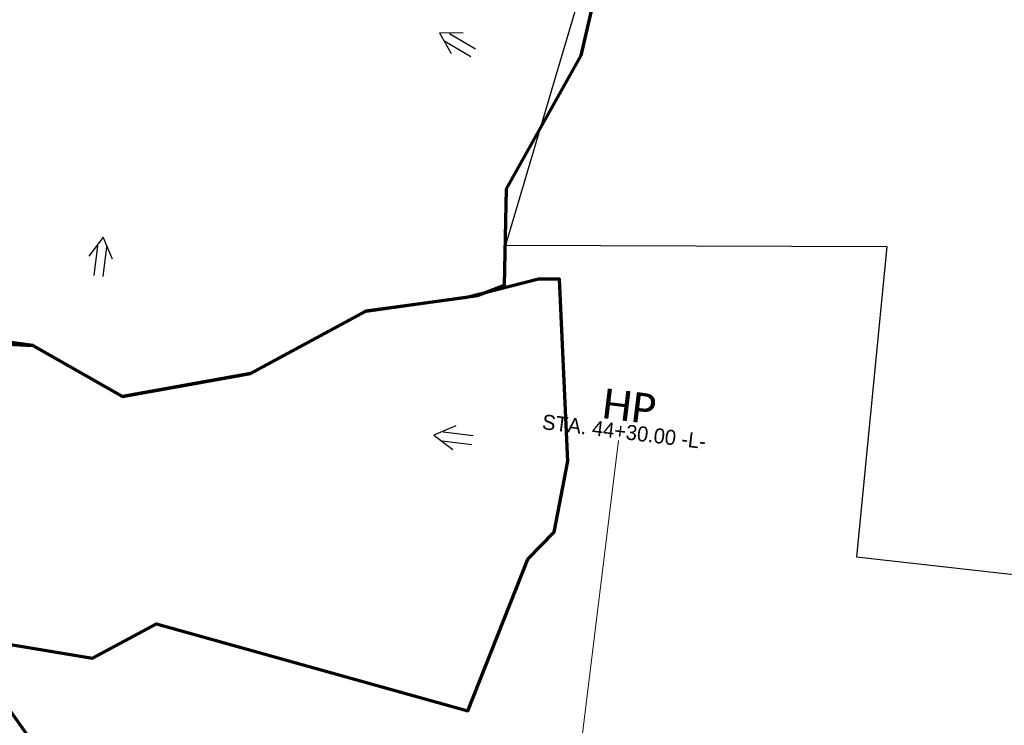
# Model space of a CAD drawing. Extents: x 1160061 to 2574774, y 200346 to 1150371.
# Tile 70 of 123: x 2484682 to 2485010, y 365854 to 366089. Entities that reach past the tile are written whole.
import ezdxf
from ezdxf.enums import TextEntityAlignment as Align

# ---------------------------------------------------------------- set-up
doc = ezdxf.new("R2010")
doc.units = 0
doc.header["$MEASUREMENT"] = 0
for name, color, linetype, lineweight in [('Exist Plan Preparation Drainage Arrows Symbol CELL', 5, 'Continuous', 30), ('Exist Plan Preparation Watershed Blue', 5, 'Continuous', 30), ('Prop Plan Preparation Watershed Pre Construction', 131, 'Continuous', 30), ('Prop Vertical Profile Ditch Grade Median Label', 5, 'Continuous', 40)]:
    doc.layers.add(name, color=color, linetype=linetype, lineweight=lineweight)
doc.styles.add('Style-Calibri', font='CALIBRI.TTF')
doc.styles.add('Style-GEOMETRICFUTURA_211_M_L', font='GEOMETRICFUTURA_211_M_L.shx')

# ---------------------------------------------------------------- blocks, each defined once
blk = doc.blocks.new('EXIST PLAN PREPARATION DRAINAGE ARROWS SYMBOL_77')
at = {"layer": 'Exist Plan Preparation Drainage Arrows Symbol CELL'}
for p, q in [((-3.867991, 1.499997), (6.131989, 1.499997)), ((-3.867991, -1.499997), (6.131989, -1.499997))]:
    blk.add_line(p, q, dxfattribs=at)
at = {"layer": 'Exist Plan Preparation Drainage Arrows Symbol CELL', "flags": 128}
blk.add_lwpolyline([(0, 3.965233), (-6.867985, 0), (0, -3.965233)], dxfattribs=at)
blk = doc.blocks.new('EXIST PLAN PREPARATION DRAINAGE ARROWS SYMBOL_78')
at = {"layer": 'Exist Plan Preparation Drainage Arrows Symbol CELL'}
for p, q in [((-3.867991, 1.499997), (6.131989, 1.499997)), ((-3.867991, -1.499997), (6.131989, -1.499997))]:
    blk.add_line(p, q, dxfattribs=at)
at = {"layer": 'Exist Plan Preparation Drainage Arrows Symbol CELL', "flags": 128}
blk.add_lwpolyline([(0, 3.965233), (-6.867985, 0), (0, -3.965233)], dxfattribs=at)
blk = doc.blocks.new('EXIST PLAN PREPARATION DRAINAGE ARROWS SYMBOL_86')
at = {"layer": 'Exist Plan Preparation Drainage Arrows Symbol CELL'}
for p, q in [((-3.867991, 1.499997), (6.131989, 1.499997)), ((-3.867991, -1.499997), (6.131989, -1.499997))]:
    blk.add_line(p, q, dxfattribs=at)
at = {"layer": 'Exist Plan Preparation Drainage Arrows Symbol CELL', "flags": 128}
blk.add_lwpolyline([(0, 3.965233), (-6.867985, 0), (0, -3.965233)], dxfattribs=at)

msp = doc.modelspace()

# ---------------------------------------------------------------- linework, layer by layer
at = {"layer": 'Exist Plan Preparation Watershed Blue', "color": 5, "linetype": 'Continuous', "lineweight": 70, "flags": 128}
for points in [[(2484586.15, 366116.31), (2484579.82, 366023.54), (2484578.63, 366006.12), (2484593.33, 365998.95), (2484601.78, 365991.83), (2484626.07, 365985.99), (2484656.1, 365981.99), (2484686.62, 365980.48), (2484716.5, 365963.49), (2484759.1, 365971.13), (2484797.5, 365991.88), (2484797.5, 365991.88), (2484834.59, 365997.01), (2484843.62, 366000.47), (2484844.27, 366032.61), (2484869.05, 366076.97), (2484884.45, 366143.73)], [(2484611.78, 365892.16), (2484706.52, 365876.44), (2484727.78, 365887.78), (2484831.43, 365858.87), (2484851.38, 365909.37), (2484860.08, 365918.31), (2484864.68, 365941.97), (2484864.68, 365941.97), (2484861.82, 366002.49), (2484854.88, 366002.54), (2484831.1, 365996.39), (2484797.5, 365991.88), (2484759.1, 365971.13), (2484716.5, 365963.49), (2484686.62, 365980.48), (2484669.61, 365982.76)]]:
    msp.add_lwpolyline(points, dxfattribs=at)
msp.add_lwpolyline([(2484601.86, 365717.35), (2484605.91, 365771.82), (2484661.26, 365883.9), (2484689.32, 365844.48), (2484695.31, 365843.53), (2484687.04, 365766.98), (2484685.13, 365762.7), (2484687.89, 365758.06), (2484688.83, 365757.87), (2484686.97, 365707.63), (2484630.72, 365715.84), (2484601.86, 365717.35)], close=True, dxfattribs=at)
at = {"layer": 'Prop Plan Preparation Watershed Pre Construction', "color": 200, "flags": 128}
msp.add_lwpolyline([(2484894.01, 366182.81), (2484843.87, 366013.84), (2484970.8, 366013.32), (2484960.64, 365910.16), (2485036.67, 365901.59)], dxfattribs=at)
at = {"layer": 'Prop Vertical Profile Ditch Grade Median Label', "lineweight": 0}
msp.add_line((2484844.91, 365651.14), (2484881.53, 365948.8), dxfattribs=at)

# ---------------------------------------------------------------- block references
at = {"layer": 'Exist Plan Preparation Drainage Arrows Symbol CELL'}
for name, p, rotation in [('EXIST PLAN PREPARATION DRAINAGE ARROWS SYMBOL_77', (2484827.87, 366080.99), 329.543272), ('EXIST PLAN PREPARATION DRAINAGE ARROWS SYMBOL_78', (2484709.21, 366009.62), 263.002296), ('EXIST PLAN PREPARATION DRAINAGE ARROWS SYMBOL_86', (2484826.86, 365949.73), 353.002296)]:
    msp.add_blockref(name, p, dxfattribs=dict(at, rotation=rotation))

# ---------------------------------------------------------------- texts
at = {"layer": 'Prop Vertical Profile Ditch Grade Median Label', "lineweight": 0, "style": 'Style-Calibri'}
msp.add_text('HP', height=10, rotation=353.0023, dxfattribs=at).set_placement((2484884.49, 365955.24), align=Align.CENTER)
at = {"layer": 'Prop Vertical Profile Ditch Grade Median Label', "lineweight": 0, "style": 'Style-GEOMETRICFUTURA_211_M_L'}
msp.add_text('STA. 44+30.00 -L-', height=5, rotation=353.0023, dxfattribs=at).set_placement((2484856.48, 365957.58), align=Align.TOP_LEFT)

doc.saveas('drawing.dxf')
